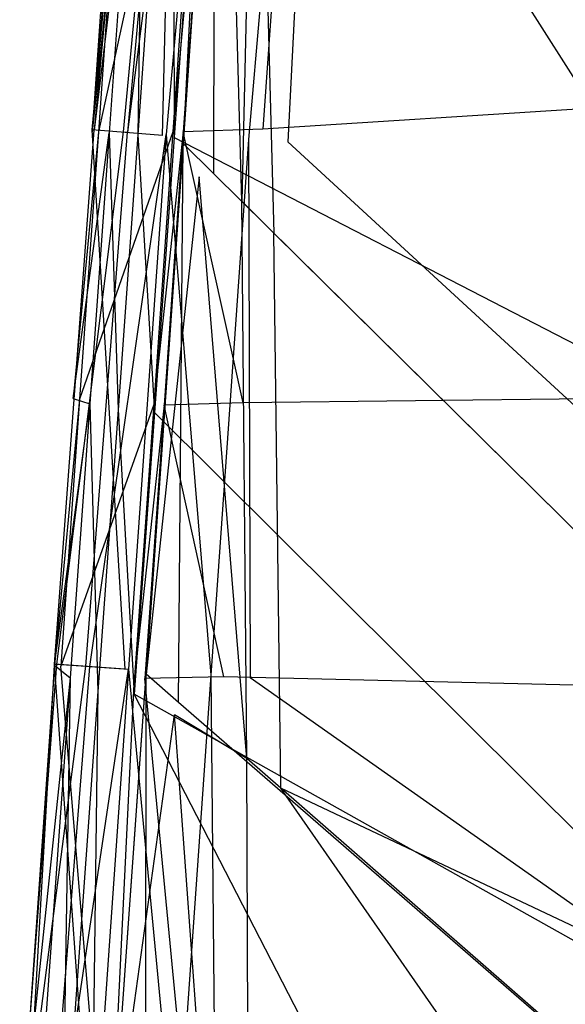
# Model space of a CAD drawing. Extents: x 0 to 0.36, y -0.56 to 0.
# Tile 20 of 40: x 0.007 to 0.04, y -0.235 to -0.176. Entities that reach past the tile are written whole.
import ezdxf

# ---------------------------------------------------------------- set-up
doc = ezdxf.new("R2010")
doc.units = 0
for name, color, linetype in [('L0_DECKEL_N_5638H0__0___REPLACE', 7, 'CONTINUOUS'), ('L1_WC_N_5638H0__0___REPLACEMTFO', 7, 'CONTINUOUS'), ('L2_SITZ_N_5638H0__0___REPLACEMT', 7, 'CONTINUOUS')]:
    doc.layers.add(name, color=color, linetype=linetype)

msp = doc.modelspace()

# ---------------------------------------------------------------- linework, layer by layer
at = {"layer": 'L0_DECKEL_N_5638H0__0___REPLACE', "color": 8}
for points, invisible_edges in [([(0.18, -0.326887, 0.400365), (0.038655, -0.112042, 0.400359), (0.033434, -0.113456, 0.40036), (0.18, -0.326887, 0.400365)], 14), ([(0.321345, -0.112042, 0.400359), (0.038655, -0.112042, 0.400359), (0.18, -0.326887, 0.400365), (0.321345, -0.112042, 0.400359)], 14), ([(0.18, -0.326887, 0.400365), (0.033434, -0.113456, 0.40036), (0.030476, -0.116336, 0.400363), (0.18, -0.326887, 0.400365)], 14), ([(0.18, -0.326887, 0.400365), (0.030476, -0.116336, 0.400363), (0.028828, -0.12161, 0.400366), (0.18, -0.326887, 0.400365)], 14), ([(0.017479, -0.119479, 0.362369), (0.015955, -0.182584, 0.362375), (0.011719, -0.182242, 0.362375), (0.017479, -0.119479, 0.362369)], 13), ([(0.011719, -0.182242, 0.362375), (0.017608, -0.119503, 0.364323), (0.017479, -0.119479, 0.362369), (0.011719, -0.182242, 0.362375)], 14), ([(0.017608, -0.119503, 0.364323), (0.011719, -0.182242, 0.362375), (0.011852, -0.18225, 0.364329), (0.017608, -0.119503, 0.364323)], 13), ([(0.017608, -0.119503, 0.364323), (0.011852, -0.18225, 0.364329), (0.019299, -0.11982, 0.390021), (0.017608, -0.119503, 0.364323)], 14), ([(0.019299, -0.11982, 0.390021), (0.011852, -0.18225, 0.364329), (0.013602, -0.182356, 0.390027), (0.019299, -0.11982, 0.390021)], 14), ([(0.013602, -0.182356, 0.390027), (0.019535, -0.119864, 0.393623), (0.019299, -0.11982, 0.390021), (0.013602, -0.182356, 0.390027)], 14), ([(0.015955, -0.182584, 0.362375), (0.017479, -0.119479, 0.362369), (0.02167, -0.120312, 0.362369), (0.015955, -0.182584, 0.362375)], 14), ([(0.019535, -0.119864, 0.393623), (0.013602, -0.182356, 0.390027), (0.013848, -0.18237, 0.393629), (0.019535, -0.119864, 0.393623)], 13), ([(0.019535, -0.119864, 0.393623), (0.013848, -0.18237, 0.393629), (0.021793, -0.120288, 0.398391), (0.019535, -0.119864, 0.393623)], 14), ([(0.021793, -0.120288, 0.398391), (0.013848, -0.18237, 0.393629), (0.016163, -0.182511, 0.398397), (0.021793, -0.120288, 0.398391)], 14), ([(0.021793, -0.120288, 0.398391), (0.016163, -0.182511, 0.398397), (0.021104, -0.182813, 0.400372), (0.021793, -0.120288, 0.398391)], 14), ([(0.026546, -0.121181, 0.400366), (0.021793, -0.120288, 0.398391), (0.021104, -0.182813, 0.400372), (0.026546, -0.121181, 0.400366)], 14), ([(0.023467, -0.182958, 0.400372), (0.026546, -0.121181, 0.400366), (0.021104, -0.182813, 0.400372), (0.023467, -0.182958, 0.400372)], 13), ([(0.026546, -0.121181, 0.400366), (0.023467, -0.182958, 0.400372), (0.028828, -0.12161, 0.400366), (0.026546, -0.121181, 0.400366)], 14), ([(0.18, -0.326887, 0.400365), (0.028828, -0.12161, 0.400366), (0.023467, -0.182958, 0.400372), (0.18, -0.326887, 0.400365)], 14), ([(0.011719, -0.182242, 0.362375), (0.013707, -0.214569, 0.362402), (0.009468, -0.214272, 0.362402), (0.011719, -0.182242, 0.362375)], 13), ([(0.009468, -0.214272, 0.362402), (0.011852, -0.18225, 0.364329), (0.011719, -0.182242, 0.362375), (0.009468, -0.214272, 0.362402)], 14), ([(0.011852, -0.18225, 0.364329), (0.009468, -0.214272, 0.362402), (0.009601, -0.214281, 0.364355), (0.011852, -0.18225, 0.364329)], 13), ([(0.009601, -0.214281, 0.364355), (0.013602, -0.182356, 0.390027), (0.011852, -0.18225, 0.364329), (0.009601, -0.214281, 0.364355)], 14), ([(0.013602, -0.182356, 0.390027), (0.009601, -0.214281, 0.364355), (0.011351, -0.214392, 0.390054), (0.013602, -0.182356, 0.390027)], 13), ([(0.011351, -0.214392, 0.390054), (0.013848, -0.18237, 0.393629), (0.013602, -0.182356, 0.390027), (0.011351, -0.214392, 0.390054)], 14), ([(0.013848, -0.18237, 0.393629), (0.011351, -0.214392, 0.390054), (0.011596, -0.214408, 0.393655), (0.013848, -0.18237, 0.393629)], 13), ([(0.011596, -0.214408, 0.393655), (0.016163, -0.182511, 0.398397), (0.013848, -0.18237, 0.393629), (0.011596, -0.214408, 0.393655)], 14), ([(0.013707, -0.214569, 0.362402), (0.011719, -0.182242, 0.362375), (0.015955, -0.182584, 0.362375), (0.013707, -0.214569, 0.362402)], 14), ([(0.016163, -0.182511, 0.398397), (0.011596, -0.214408, 0.393655), (0.01391, -0.214574, 0.398423), (0.016163, -0.182511, 0.398397)], 13), ([(0.018847, -0.214927, 0.400398), (0.016163, -0.182511, 0.398397), (0.01391, -0.214574, 0.398423), (0.018847, -0.214927, 0.400398)], 13), ([(0.016163, -0.182511, 0.398397), (0.018847, -0.214927, 0.400398), (0.021104, -0.182813, 0.400372), (0.016163, -0.182511, 0.398397)], 14), ([(0.021208, -0.215092, 0.400398), (0.021104, -0.182813, 0.400372), (0.018847, -0.214927, 0.400398), (0.021208, -0.215092, 0.400398)], 13), ([(0.021104, -0.182813, 0.400372), (0.021208, -0.215092, 0.400398), (0.023467, -0.182958, 0.400372), (0.021104, -0.182813, 0.400372)], 14), ([(0.18, -0.326887, 0.400365), (0.023467, -0.182958, 0.400372), (0.021208, -0.215092, 0.400398), (0.18, -0.326887, 0.400365)], 14), ([(0.009468, -0.214272, 0.362402), (0.01162, -0.24422, 0.362446), (0.007381, -0.243923, 0.362446), (0.009468, -0.214272, 0.362402)], 13), ([(0.007381, -0.243923, 0.362446), (0.009601, -0.214281, 0.364355), (0.009468, -0.214272, 0.362402), (0.007381, -0.243923, 0.362446)], 14), ([(0.009601, -0.214281, 0.364355), (0.007381, -0.243923, 0.362446), (0.007514, -0.243934, 0.364399), (0.009601, -0.214281, 0.364355)], 13), ([(0.007514, -0.243934, 0.364399), (0.011351, -0.214392, 0.390054), (0.009601, -0.214281, 0.364355), (0.007514, -0.243934, 0.364399)], 14), ([(0.01162, -0.24422, 0.362446), (0.009468, -0.214272, 0.362402), (0.013707, -0.214569, 0.362402), (0.01162, -0.24422, 0.362446)], 14), ([(0.011351, -0.214392, 0.390054), (0.007514, -0.243934, 0.364399), (0.009262, -0.244073, 0.390098), (0.011351, -0.214392, 0.390054)], 13), ([(0.009262, -0.244073, 0.390098), (0.011596, -0.214408, 0.393655), (0.011351, -0.214392, 0.390054), (0.009262, -0.244073, 0.390098)], 14), ([(0.011596, -0.214408, 0.393655), (0.009262, -0.244073, 0.390098), (0.009507, -0.244093, 0.393699), (0.011596, -0.214408, 0.393655)], 13), ([(0.009507, -0.244093, 0.393699), (0.01391, -0.214574, 0.398423), (0.011596, -0.214408, 0.393655), (0.009507, -0.244093, 0.393699)], 14), ([(0.01391, -0.214574, 0.398423), (0.009507, -0.244093, 0.393699), (0.01182, -0.244262, 0.398467), (0.01391, -0.214574, 0.398423)], 13), ([(0.016757, -0.24462, 0.400442), (0.01391, -0.214574, 0.398423), (0.01182, -0.244262, 0.398467), (0.016757, -0.24462, 0.400442)], 13), ([(0.01391, -0.214574, 0.398423), (0.016757, -0.24462, 0.400442), (0.018847, -0.214927, 0.400398), (0.01391, -0.214574, 0.398423)], 14), ([(0.019118, -0.244786, 0.400442), (0.018847, -0.214927, 0.400398), (0.016757, -0.24462, 0.400442), (0.019118, -0.244786, 0.400442)], 13), ([(0.018847, -0.214927, 0.400398), (0.019118, -0.244786, 0.400442), (0.021208, -0.215092, 0.400398), (0.018847, -0.214927, 0.400398)], 14), ([(0.18, -0.326887, 0.400365), (0.021208, -0.215092, 0.400398), (0.019118, -0.244786, 0.400442), (0.18, -0.326887, 0.400365)], 14)]:
    msp.add_3dface(points, dxfattribs=dict(at, invisible_edges=invisible_edges))
at = {"layer": 'L1_WC_N_5638H0__0___REPLACEMTFO', "color": 8}
for points, invisible_edges in [([(0.082111, -0.178367, 0.302964), (0.024103, -0.152256, 0.302972), (0.082901, -0.149591, 0.302964), (0.082111, -0.178367, 0.302964)], 14), ([(0.014213, -0.152316, 0.346532), (0.011719, -0.182349, 0.34981), (0.013832, -0.152308, 0.349798), (0.014213, -0.152316, 0.346532)], 14), ([(0.013832, -0.152308, 0.349798), (0.011719, -0.182349, 0.34981), (0.014899, -0.152373, 0.351588), (0.013832, -0.152308, 0.349798)], 14), ([(0.011719, -0.182349, 0.34981), (0.014213, -0.152316, 0.346532), (0.012101, -0.182349, 0.346543), (0.011719, -0.182349, 0.34981)], 13), ([(0.018663, -0.152451, 0.308329), (0.012101, -0.182349, 0.346543), (0.014213, -0.152316, 0.346532), (0.018663, -0.152451, 0.308329)], 14), ([(0.024103, -0.152256, 0.302972), (0.021961, -0.182195, 0.302972), (0.019286, -0.152465, 0.302985), (0.024103, -0.152256, 0.302972)], 14), ([(0.024103, -0.152256, 0.302972), (0.082111, -0.178367, 0.302964), (0.021961, -0.182195, 0.302972), (0.024103, -0.152256, 0.302972)], 13), ([(0.014899, -0.152373, 0.351588), (0.011719, -0.182349, 0.34981), (0.012749, -0.182412, 0.351583), (0.014899, -0.152373, 0.351588)], 14), ([(0.012101, -0.182349, 0.346543), (0.018663, -0.152451, 0.308329), (0.016569, -0.182356, 0.308268), (0.012101, -0.182349, 0.346543)], 13), ([(0.014467, -0.182533, 0.352829), (0.014899, -0.152373, 0.351588), (0.012749, -0.182412, 0.351583), (0.014467, -0.182533, 0.352829)], 13), ([(0.014899, -0.152373, 0.351588), (0.014467, -0.182533, 0.352829), (0.016617, -0.152496, 0.352834), (0.014899, -0.152373, 0.351588)], 14), ([(0.01664, -0.182688, 0.352829), (0.016617, -0.152496, 0.352834), (0.014467, -0.182533, 0.352829), (0.01664, -0.182688, 0.352829)], 13), ([(0.019286, -0.152465, 0.302985), (0.016569, -0.182356, 0.308268), (0.018663, -0.152451, 0.308329), (0.019286, -0.152465, 0.302985)], 14), ([(0.016569, -0.182356, 0.308268), (0.019286, -0.152465, 0.302985), (0.017193, -0.18236, 0.302924), (0.016569, -0.182356, 0.308268)], 13), ([(0.016617, -0.152496, 0.352834), (0.01664, -0.182688, 0.352829), (0.01879, -0.15265, 0.352834), (0.016617, -0.152496, 0.352834)], 14), ([(0.098325, -0.191514, 0.352834), (0.01879, -0.15265, 0.352834), (0.01664, -0.182688, 0.352829), (0.098325, -0.191514, 0.352834)], 13), ([(0.021961, -0.182195, 0.302972), (0.017193, -0.18236, 0.302924), (0.019286, -0.152465, 0.302985), (0.021961, -0.182195, 0.302972)], 14), ([(0.01879, -0.15265, 0.352834), (0.098325, -0.191514, 0.352834), (0.124965, -0.175606, 0.352834), (0.01879, -0.15265, 0.352834)], 14), ([(0.082111, -0.178367, 0.302964), (0.078397, -0.197946, 0.30366), (0.021961, -0.182195, 0.302972), (0.082111, -0.178367, 0.302964)], 14), ([(0.010594, -0.198349, 0.34982), (0.012749, -0.182412, 0.351583), (0.011719, -0.182349, 0.34981), (0.010594, -0.198349, 0.34982)], 14), ([(0.010594, -0.198349, 0.34982), (0.012101, -0.182349, 0.346543), (0.010973, -0.198377, 0.346553), (0.010594, -0.198349, 0.34982)], 13), ([(0.012101, -0.182349, 0.346543), (0.010594, -0.198349, 0.34982), (0.011719, -0.182349, 0.34981), (0.012101, -0.182349, 0.346543)], 14), ([(0.012749, -0.182412, 0.351583), (0.010594, -0.198349, 0.34982), (0.011585, -0.198657, 0.351584), (0.012749, -0.182412, 0.351583)], 13), ([(0.016569, -0.182356, 0.308268), (0.010973, -0.198377, 0.346553), (0.012101, -0.182349, 0.346543), (0.016569, -0.182356, 0.308268)], 14), ([(0.010973, -0.198377, 0.346553), (0.016569, -0.182356, 0.308268), (0.01542, -0.198701, 0.30827), (0.010973, -0.198377, 0.346553)], 13), ([(0.013286, -0.199026, 0.35283), (0.012749, -0.182412, 0.351583), (0.011585, -0.198657, 0.351584), (0.013286, -0.199026, 0.35283)], 13), ([(0.012749, -0.182412, 0.351583), (0.013286, -0.199026, 0.35283), (0.014467, -0.182533, 0.352829), (0.012749, -0.182412, 0.351583)], 14), ([(0.017193, -0.18236, 0.302924), (0.01542, -0.198701, 0.30827), (0.016569, -0.182356, 0.308268), (0.017193, -0.18236, 0.302924)], 14), ([(0.01542, -0.198701, 0.30827), (0.017193, -0.18236, 0.302924), (0.016041, -0.198747, 0.302926), (0.01542, -0.198701, 0.30827)], 13), ([(0.017193, -0.18236, 0.302924), (0.020791, -0.198615, 0.302972), (0.016041, -0.198747, 0.302926), (0.017193, -0.18236, 0.302924)], 13), ([(0.020791, -0.198615, 0.302972), (0.017193, -0.18236, 0.302924), (0.021961, -0.182195, 0.302972), (0.020791, -0.198615, 0.302972)], 14), ([(0.078397, -0.197946, 0.30366), (0.020791, -0.198615, 0.302972), (0.021961, -0.182195, 0.302972), (0.078397, -0.197946, 0.30366)], 14), ([(0.015459, -0.199181, 0.35283), (0.014467, -0.182533, 0.352829), (0.013286, -0.199026, 0.35283), (0.015459, -0.199181, 0.35283)], 13), ([(0.014467, -0.182533, 0.352829), (0.015459, -0.199181, 0.35283), (0.01664, -0.182688, 0.352829), (0.014467, -0.182533, 0.352829)], 14), ([(0.07525, -0.212933, 0.352834), (0.01664, -0.182688, 0.352829), (0.015459, -0.199181, 0.35283), (0.07525, -0.212933, 0.352834)], 13), ([(0.01664, -0.182688, 0.352829), (0.07525, -0.212933, 0.352834), (0.098325, -0.191514, 0.352834), (0.01664, -0.182688, 0.352829)], 14), ([(0.010973, -0.198377, 0.346553), (0.009468, -0.214344, 0.349836), (0.010594, -0.198349, 0.34982), (0.010973, -0.198377, 0.346553)], 14), ([(0.009468, -0.214344, 0.349836), (0.011585, -0.198657, 0.351584), (0.010594, -0.198349, 0.34982), (0.009468, -0.214344, 0.349836)], 14), ([(0.009468, -0.214344, 0.349836), (0.010973, -0.198377, 0.346553), (0.009845, -0.214399, 0.346567), (0.009468, -0.214344, 0.349836)], 13), ([(0.01542, -0.198701, 0.30827), (0.009845, -0.214399, 0.346567), (0.010973, -0.198377, 0.346553), (0.01542, -0.198701, 0.30827)], 14), ([(0.078397, -0.197946, 0.30366), (0.069848, -0.216255, 0.303147), (0.020791, -0.198615, 0.302972), (0.078397, -0.197946, 0.30366)], 14), ([(0.011585, -0.198657, 0.351584), (0.009468, -0.214344, 0.349836), (0.010407, -0.215103, 0.35159), (0.011585, -0.198657, 0.351584)], 13), ([(0.009845, -0.214399, 0.346567), (0.01542, -0.198701, 0.30827), (0.014271, -0.215046, 0.308273), (0.009845, -0.214399, 0.346567)], 13), ([(0.012075, -0.215924, 0.352836), (0.011585, -0.198657, 0.351584), (0.010407, -0.215103, 0.35159), (0.012075, -0.215924, 0.352836)], 13), ([(0.011585, -0.198657, 0.351584), (0.012075, -0.215924, 0.352836), (0.013286, -0.199026, 0.35283), (0.011585, -0.198657, 0.351584)], 14), ([(0.016041, -0.198747, 0.302926), (0.014271, -0.215046, 0.308273), (0.01542, -0.198701, 0.30827), (0.016041, -0.198747, 0.302926)], 14), ([(0.014271, -0.215046, 0.308273), (0.016041, -0.198747, 0.302926), (0.014889, -0.215134, 0.302929), (0.014271, -0.215046, 0.308273)], 13), ([(0.016041, -0.198747, 0.302926), (0.019619, -0.215029, 0.302973), (0.014889, -0.215134, 0.302929), (0.016041, -0.198747, 0.302926)], 13), ([(0.019619, -0.215029, 0.302973), (0.016041, -0.198747, 0.302926), (0.020791, -0.198615, 0.302972), (0.019619, -0.215029, 0.302973)], 14), ([(0.069848, -0.216255, 0.303147), (0.019619, -0.215029, 0.302973), (0.020791, -0.198615, 0.302972), (0.069848, -0.216255, 0.303147)], 14), ([(0.014249, -0.216079, 0.352835), (0.013286, -0.199026, 0.35283), (0.012075, -0.215924, 0.352836), (0.014249, -0.216079, 0.352835)], 13), ([(0.013286, -0.199026, 0.35283), (0.014249, -0.216079, 0.352835), (0.015459, -0.199181, 0.35283), (0.013286, -0.199026, 0.35283)], 14), ([(0.055989, -0.239478, 0.352835), (0.015459, -0.199181, 0.35283), (0.014249, -0.216079, 0.352835), (0.055989, -0.239478, 0.352835)], 13), ([(0.015459, -0.199181, 0.35283), (0.055989, -0.239478, 0.352835), (0.07525, -0.212933, 0.352834), (0.015459, -0.199181, 0.35283)], 14), ([(0.009468, -0.214344, 0.349836), (0.007765, -0.243931, 0.346608), (0.007381, -0.243962, 0.349879), (0.009468, -0.214344, 0.349836)], 13), ([(0.009468, -0.214344, 0.349836), (0.007381, -0.243962, 0.349879), (0.010407, -0.215103, 0.35159), (0.009468, -0.214344, 0.349836)], 14), ([(0.007765, -0.243931, 0.346608), (0.009468, -0.214344, 0.349836), (0.009845, -0.214399, 0.346567), (0.007765, -0.243931, 0.346608)], 14), ([(0.009845, -0.214399, 0.346567), (0.012266, -0.243567, 0.308278), (0.007765, -0.243931, 0.346608), (0.009845, -0.214399, 0.346567)], 13), ([(0.012266, -0.243567, 0.308278), (0.009845, -0.214399, 0.346567), (0.014271, -0.215046, 0.308273), (0.012266, -0.243567, 0.308278)], 14), ([(0.010407, -0.215103, 0.35159), (0.007381, -0.243962, 0.349879), (0.008253, -0.245001, 0.351598), (0.010407, -0.215103, 0.35159)], 14), ([(0.009911, -0.24611, 0.35286), (0.010407, -0.215103, 0.35159), (0.008253, -0.245001, 0.351598), (0.009911, -0.24611, 0.35286)], 13), ([(0.010407, -0.215103, 0.35159), (0.009911, -0.24611, 0.35286), (0.012075, -0.215924, 0.352836), (0.010407, -0.215103, 0.35159)], 14), ([(0.014271, -0.215046, 0.308273), (0.012893, -0.243521, 0.302933), (0.012266, -0.243567, 0.308278), (0.014271, -0.215046, 0.308273)], 13), ([(0.012893, -0.243521, 0.302933), (0.014271, -0.215046, 0.308273), (0.014889, -0.215134, 0.302929), (0.012893, -0.243521, 0.302933)], 14), ([(0.014889, -0.215134, 0.302929), (0.017585, -0.243332, 0.302973), (0.012893, -0.243521, 0.302933), (0.014889, -0.215134, 0.302929)], 13), ([(0.017585, -0.243332, 0.302973), (0.014889, -0.215134, 0.302929), (0.019619, -0.215029, 0.302973), (0.017585, -0.243332, 0.302973)], 14), ([(0.051719, -0.241695, 0.302964), (0.017585, -0.243332, 0.302973), (0.019619, -0.215029, 0.302973), (0.051719, -0.241695, 0.302964)], 14), ([(0.069848, -0.216255, 0.303147), (0.051719, -0.241695, 0.302964), (0.019619, -0.215029, 0.302973), (0.069848, -0.216255, 0.303147)], 14), ([(0.011663, -0.247399, 0.352859), (0.012075, -0.215924, 0.352836), (0.009911, -0.24611, 0.35286), (0.011663, -0.247399, 0.352859)], 13), ([(0.012075, -0.215924, 0.352836), (0.011663, -0.247399, 0.352859), (0.014249, -0.216079, 0.352835), (0.012075, -0.215924, 0.352836)], 14), ([(0.041805, -0.269569, 0.352839), (0.014249, -0.216079, 0.352835), (0.011663, -0.247399, 0.352859), (0.041805, -0.269569, 0.352839)], 14), ([(0.055989, -0.239478, 0.352835), (0.014249, -0.216079, 0.352835), (0.041805, -0.269569, 0.352839), (0.055989, -0.239478, 0.352835)], 14)]:
    msp.add_3dface(points, dxfattribs=dict(at, invisible_edges=invisible_edges))
at = {"layer": 'L2_SITZ_N_5638H0__0___REPLACEMT', "color": 8}
for points, invisible_edges in [([(0.131179, -0.221568, 0.355373), (0.02914, -0.133855, 0.35094), (0.037256, -0.131632, 0.350938), (0.131179, -0.221568, 0.355373)], 14), ([(0.146392, -0.21464, 0.355346), (0.131179, -0.221568, 0.355373), (0.037256, -0.131632, 0.350938), (0.146392, -0.21464, 0.355346)], 14), ([(0.16406, -0.132374, 0.350973), (0.146392, -0.21464, 0.355346), (0.037256, -0.131632, 0.350938), (0.16406, -0.132374, 0.350973)], 14), ([(0.116944, -0.230999, 0.355378), (0.023273, -0.139428, 0.350944), (0.02914, -0.133855, 0.35094), (0.116944, -0.230999, 0.355378)], 14), ([(0.131179, -0.221568, 0.355373), (0.116944, -0.230999, 0.355378), (0.02914, -0.133855, 0.35094), (0.131179, -0.221568, 0.355373)], 14), ([(0.12745, -0.215332, 0.369445), (0.041058, -0.135402, 0.374139), (0.033659, -0.138752, 0.374093), (0.12745, -0.215332, 0.369445)], 14), ([(0.112479, -0.225241, 0.369455), (0.033659, -0.138752, 0.374093), (0.02723, -0.144407, 0.3741), (0.112479, -0.225241, 0.369455)], 14), ([(0.12745, -0.215332, 0.369445), (0.033659, -0.138752, 0.374093), (0.112479, -0.225241, 0.369455), (0.12745, -0.215332, 0.369445)], 14), ([(0.103931, -0.242741, 0.355358), (0.020535, -0.147633, 0.350948), (0.023273, -0.139428, 0.350944), (0.103931, -0.242741, 0.355358)], 14), ([(0.116944, -0.230999, 0.355378), (0.103931, -0.242741, 0.355358), (0.023273, -0.139428, 0.350944), (0.116944, -0.230999, 0.355378)], 14), ([(0.098867, -0.237538, 0.369438), (0.02723, -0.144407, 0.3741), (0.023112, -0.151534, 0.374155), (0.098867, -0.237538, 0.369438)], 14), ([(0.112479, -0.225241, 0.369455), (0.02723, -0.144407, 0.3741), (0.098867, -0.237538, 0.369438), (0.112479, -0.225241, 0.369455)], 14), ([(0.017193, -0.183048, 0.368014), (0.019066, -0.145481, 0.35237), (0.017193, -0.183048, 0.352377), (0.017193, -0.183048, 0.368014)], 13), ([(0.019066, -0.145481, 0.35237), (0.017193, -0.183048, 0.368014), (0.019066, -0.145481, 0.368007), (0.019066, -0.145481, 0.35237)], 14), ([(0.019066, -0.145481, 0.350869), (0.019031, -0.184865, 0.350984), (0.017193, -0.183048, 0.350875), (0.019066, -0.145481, 0.350869)], 13), ([(0.019066, -0.145481, 0.368007), (0.017193, -0.183048, 0.368014), (0.019606, -0.147659, 0.37249), (0.019066, -0.145481, 0.368007)], 14), ([(0.017193, -0.183048, 0.352377), (0.019066, -0.145481, 0.350869), (0.017193, -0.183048, 0.350875), (0.017193, -0.183048, 0.352377)], 13), ([(0.019066, -0.145481, 0.350869), (0.017193, -0.183048, 0.352377), (0.019066, -0.145481, 0.35237), (0.019066, -0.145481, 0.350869)], 14), ([(0.019031, -0.184865, 0.350984), (0.019066, -0.145481, 0.350869), (0.020535, -0.147633, 0.350948), (0.019031, -0.184865, 0.350984)], 14), ([(0.019606, -0.147659, 0.37249), (0.017193, -0.183048, 0.368014), (0.018141, -0.185055, 0.37247), (0.019606, -0.147659, 0.37249)], 14), ([(0.020704, -0.186518, 0.374169), (0.019606, -0.147659, 0.37249), (0.018141, -0.185055, 0.37247), (0.020704, -0.186518, 0.374169)], 14), ([(0.091962, -0.256948, 0.355303), (0.019031, -0.184865, 0.350984), (0.020535, -0.147633, 0.350948), (0.091962, -0.256948, 0.355303)], 14), ([(0.021595, -0.149265, 0.374251), (0.019606, -0.147659, 0.37249), (0.020704, -0.186518, 0.374169), (0.021595, -0.149265, 0.374251)], 14), ([(0.103931, -0.242741, 0.355358), (0.091962, -0.256948, 0.355303), (0.020535, -0.147633, 0.350948), (0.103931, -0.242741, 0.355358)], 14), ([(0.022629, -0.188422, 0.374032), (0.021595, -0.149265, 0.374251), (0.020704, -0.186518, 0.374169), (0.022629, -0.188422, 0.374032)], 13), ([(0.021595, -0.149265, 0.374251), (0.022629, -0.188422, 0.374032), (0.023112, -0.151534, 0.374155), (0.021595, -0.149265, 0.374251)], 14), ([(0.086833, -0.251879, 0.369458), (0.023112, -0.151534, 0.374155), (0.022629, -0.188422, 0.374032), (0.086833, -0.251879, 0.369458)], 14), ([(0.098867, -0.237538, 0.369438), (0.023112, -0.151534, 0.374155), (0.086833, -0.251879, 0.369458), (0.098867, -0.237538, 0.369438)], 14), ([(0.017193, -0.183048, 0.368014), (0.014961, -0.214881, 0.352403), (0.01496, -0.214893, 0.36804), (0.017193, -0.183048, 0.368014)], 13), ([(0.017193, -0.183048, 0.368014), (0.01496, -0.214893, 0.36804), (0.018141, -0.185055, 0.37247), (0.017193, -0.183048, 0.368014)], 14), ([(0.014961, -0.214881, 0.352403), (0.017193, -0.183048, 0.368014), (0.017193, -0.183048, 0.352377), (0.014961, -0.214881, 0.352403)], 14), ([(0.017193, -0.183048, 0.350875), (0.016912, -0.216574, 0.351028), (0.014961, -0.21488, 0.350901), (0.017193, -0.183048, 0.350875)], 13), ([(0.017193, -0.183048, 0.352377), (0.014961, -0.21488, 0.350901), (0.014961, -0.214881, 0.352403), (0.017193, -0.183048, 0.352377)], 13), ([(0.014961, -0.21488, 0.350901), (0.017193, -0.183048, 0.352377), (0.017193, -0.183048, 0.350875), (0.014961, -0.21488, 0.350901)], 14), ([(0.016912, -0.216574, 0.351028), (0.017193, -0.183048, 0.350875), (0.019031, -0.184865, 0.350984), (0.016912, -0.216574, 0.351028)], 14), ([(0.018141, -0.185055, 0.37247), (0.01496, -0.214893, 0.36804), (0.016665, -0.217318, 0.372427), (0.018141, -0.185055, 0.37247)], 14), ([(0.021009, -0.219931, 0.373957), (0.018141, -0.185055, 0.37247), (0.016665, -0.217318, 0.372427), (0.021009, -0.219931, 0.373957)], 14), ([(0.081876, -0.272999, 0.355258), (0.016912, -0.216574, 0.351028), (0.019031, -0.184865, 0.350984), (0.081876, -0.272999, 0.355258)], 14), ([(0.021009, -0.219931, 0.373957), (0.020704, -0.186518, 0.374169), (0.018141, -0.185055, 0.37247), (0.021009, -0.219931, 0.373957)], 14), ([(0.091962, -0.256948, 0.355303), (0.081876, -0.272999, 0.355258), (0.019031, -0.184865, 0.350984), (0.091962, -0.256948, 0.355303)], 14), ([(0.022629, -0.188422, 0.374032), (0.020704, -0.186518, 0.374169), (0.021009, -0.219931, 0.373957), (0.022629, -0.188422, 0.374032)], 14), ([(0.023048, -0.221709, 0.373792), (0.022629, -0.188422, 0.374032), (0.021009, -0.219931, 0.373957), (0.023048, -0.221709, 0.373792)], 14), ([(0.086833, -0.251879, 0.369458), (0.022629, -0.188422, 0.374032), (0.023048, -0.221709, 0.373792), (0.086833, -0.251879, 0.369458)], 14), ([(0.014961, -0.21488, 0.350901), (0.014944, -0.245956, 0.35109), (0.01289, -0.244389, 0.350945), (0.014961, -0.21488, 0.350901)], 13), ([(0.01289, -0.244389, 0.350945), (0.014961, -0.214881, 0.352403), (0.014961, -0.21488, 0.350901), (0.01289, -0.244389, 0.350945)], 14), ([(0.01289, -0.24439, 0.352447), (0.01496, -0.214893, 0.36804), (0.014961, -0.214881, 0.352403), (0.01289, -0.24439, 0.352447)], 14), ([(0.014961, -0.214881, 0.352403), (0.01289, -0.244389, 0.350945), (0.01289, -0.24439, 0.352447), (0.014961, -0.214881, 0.352403)], 13), ([(0.01496, -0.214893, 0.36804), (0.01289, -0.24439, 0.352447), (0.01289, -0.244398, 0.368084), (0.01496, -0.214893, 0.36804)], 13), ([(0.01289, -0.244398, 0.368084), (0.016665, -0.217318, 0.372427), (0.01496, -0.214893, 0.36804), (0.01289, -0.244398, 0.368084)], 14), ([(0.014944, -0.245956, 0.35109), (0.014961, -0.21488, 0.350901), (0.016912, -0.216574, 0.351028), (0.014944, -0.245956, 0.35109)], 14), ([(0.073732, -0.290829, 0.355231), (0.014944, -0.245956, 0.35109), (0.016912, -0.216574, 0.351028), (0.073732, -0.290829, 0.355231)], 14), ([(0.081876, -0.272999, 0.355258), (0.073732, -0.290829, 0.355231), (0.016912, -0.216574, 0.351028), (0.081876, -0.272999, 0.355258)], 14), ([(0.016665, -0.217318, 0.372427), (0.01289, -0.244398, 0.368084), (0.014613, -0.246542, 0.372454), (0.016665, -0.217318, 0.372427)], 13), ([(0.018972, -0.248876, 0.37394), (0.016665, -0.217318, 0.372427), (0.014613, -0.246542, 0.372454), (0.018972, -0.248876, 0.37394)], 14), ([(0.021009, -0.219931, 0.373957), (0.016665, -0.217318, 0.372427), (0.018972, -0.248876, 0.37394), (0.021009, -0.219931, 0.373957)], 14), ([(0.021119, -0.250521, 0.373746), (0.021009, -0.219931, 0.373957), (0.018972, -0.248876, 0.37394), (0.021119, -0.250521, 0.373746)], 14), ([(0.023048, -0.221709, 0.373792), (0.021009, -0.219931, 0.373957), (0.021119, -0.250521, 0.373746), (0.023048, -0.221709, 0.373792)], 14), ([(0.068158, -0.286567, 0.369491), (0.023048, -0.221709, 0.373792), (0.021119, -0.250521, 0.373746), (0.068158, -0.286567, 0.369491)], 14), ([(0.076499, -0.268322, 0.369465), (0.023048, -0.221709, 0.373792), (0.068158, -0.286567, 0.369491), (0.076499, -0.268322, 0.369465)], 14), ([(0.086833, -0.251879, 0.369458), (0.023048, -0.221709, 0.373792), (0.076499, -0.268322, 0.369465), (0.086833, -0.251879, 0.369458)], 14)]:
    msp.add_3dface(points, dxfattribs=dict(at, invisible_edges=invisible_edges))

doc.saveas('drawing.dxf')
